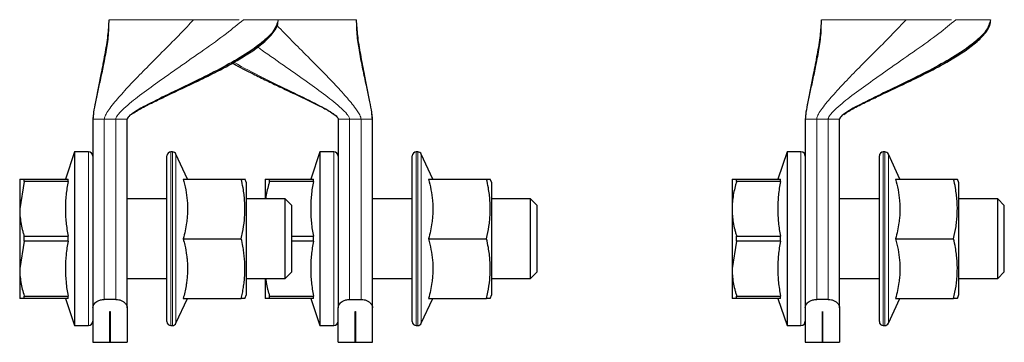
# Model space of a CAD drawing. Header units: millimetres. Extents: x 5 to 418, y 2 to 292.
# Tile 2 of 43: x 86 to 117, y 89 to 100. Entities that reach past the tile are written whole.
import ezdxf

# ---------------------------------------------------------------- set-up
doc = ezdxf.new("R2010")
doc.units = ezdxf.units.MM

msp = doc.modelspace()

# ---------------------------------------------------------------- linework, layer by layer
at = {"color": 7, "linetype": 'Continuous', "lineweight": 25}
for p, q in [((88.6834, 96.3807), (88.6834, 90.4639)), ((89.7584, 90.4639), (89.7584, 96.3807)), ((96.3884, 96.3807), (96.3884, 90.4639)), ((97.4634, 90.4639), (97.4634, 96.3807)), ((111.0584, 96.3807), (111.0584, 90.4639)), ((112.1334, 90.4639), (112.1334, 96.3807)), ((88.1084, 95.3557), (87.8177, 94.5057)), ((88.5472, 95.3557), (88.1084, 95.3557)), ((88.1084, 95.3557), (88.1084, 89.9057)), ((91.1788, 95.3557), (91.1334, 95.3557)), ((91.6548, 94.5057), (91.2921, 95.2835)), ((95.8134, 95.3557), (95.5227, 94.5057)), ((96.2522, 95.3557), (95.8134, 95.3557)), ((95.8134, 95.3557), (95.8134, 89.9057)), ((98.8838, 95.3557), (98.8384, 95.3557)), ((99.3598, 94.5057), (98.9971, 95.2835)), ((110.4834, 95.3557), (110.1927, 94.5057)), ((110.9222, 95.3557), (110.4834, 95.3557)), ((110.4834, 95.3557), (110.4834, 93.9932)), ((113.5538, 95.3557), (113.5084, 95.3557)), ((114.0298, 94.5057), (113.6671, 95.2835)), ((91.0084, 90.0307), (91.0084, 95.2307)), ((98.7134, 92.6307), (98.7134, 95.2307)), ((113.3834, 90.0307), (113.3834, 95.2307)), ((86.3834, 94.5057), (86.3834, 93.5682)), ((86.5259, 94.4282), (86.3834, 93.5682)), ((86.5259, 94.4282), (86.5259, 94.5057)), ((86.5259, 94.5057), (87.9021, 94.5057)), ((87.9021, 94.4282), (86.5259, 94.4282)), ((87.9021, 94.4282), (87.9021, 94.5057)), ((91.5195, 94.5057), (93.3424, 94.5057)), ((93.5084, 94.3807), (93.4583, 94.5061)), ((93.5084, 94.1462), (93.5084, 94.3807)), ((94.0884, 94.5057), (94.0884, 93.8807)), ((94.2309, 94.4282), (94.2309, 94.5057)), ((94.2309, 94.5057), (95.6071, 94.5057)), ((95.6071, 94.4282), (94.2309, 94.4282)), ((95.6071, 94.4282), (95.6071, 94.5057)), ((99.2245, 94.5057), (101.0474, 94.5057)), ((101.2134, 94.3807), (101.1634, 94.5057)), ((101.2134, 90.8807), (101.2134, 94.3807)), ((108.7584, 94.5057), (108.7584, 93.5682)), ((108.9009, 94.4282), (108.9009, 94.5057)), ((108.9009, 94.5057), (110.2771, 94.5057)), ((110.2771, 94.4282), (108.9009, 94.4282)), ((110.2771, 94.4282), (110.2771, 94.5057)), ((113.8945, 94.5057), (115.7174, 94.5057)), ((115.8834, 94.3807), (115.8334, 94.5057)), ((115.8834, 92.6307), (115.8834, 94.3807)), ((93.5084, 90.8807), (93.5084, 94.1462)), ((91.0084, 93.8807), (89.7584, 93.8807)), ((94.7251, 93.8807), (93.5084, 93.8807)), ((94.9334, 93.6724), (94.7251, 93.8807)), ((94.7251, 91.3807), (94.7251, 93.8807)), ((98.7134, 93.8807), (97.4634, 93.8807)), ((102.4301, 93.8807), (101.2134, 93.8807)), ((102.6384, 93.6724), (102.4301, 93.8807)), ((102.4301, 91.3807), (102.4301, 93.8807)), ((110.4834, 93.9932), (110.4834, 89.9057)), ((113.3834, 93.8807), (112.1334, 93.8807)), ((117.1001, 93.8807), (115.8834, 93.8807)), ((117.3084, 93.6724), (117.1001, 93.8807)), ((117.1001, 93.2557), (117.1001, 93.8807)), ((86.3834, 93.5682), (86.3834, 91.6932)), ((94.9334, 91.589), (94.9334, 93.6724)), ((102.6384, 91.7286), (102.6384, 93.6724)), ((108.7584, 93.5682), (108.7584, 91.6932)), ((117.3084, 91.589), (117.3084, 93.6724)), ((117.1001, 91.3807), (117.1001, 93.2557)), ((86.5259, 92.5532), (86.3834, 91.6932)), ((86.5259, 92.5532), (86.5259, 92.7081)), ((86.5259, 92.7081), (87.9021, 92.7081)), ((87.9021, 92.5532), (86.5259, 92.5532)), ((87.9021, 92.5532), (87.9021, 92.7081)), ((91.5195, 92.6307), (93.3424, 92.6307)), ((94.9334, 92.7081), (95.6071, 92.7081)), ((95.6071, 92.5532), (94.9334, 92.5532)), ((95.6071, 92.5532), (95.6071, 92.7081)), ((98.7134, 90.0307), (98.7134, 92.6307)), ((99.2245, 92.6307), (101.0474, 92.6307)), ((108.9009, 92.5532), (108.7584, 91.6932)), ((108.9009, 92.5532), (108.9009, 92.7081)), ((108.9009, 92.7081), (110.2771, 92.7081)), ((110.2771, 92.5532), (108.9009, 92.5532)), ((110.2771, 92.5532), (110.2771, 92.7081)), ((113.8945, 92.6307), (115.7174, 92.6307)), ((115.8834, 90.8807), (115.8834, 92.6307)), ((86.3834, 91.6932), (86.3834, 90.7557)), ((94.7251, 91.3807), (94.9334, 91.589)), ((102.4301, 91.3807), (102.6384, 91.589)), ((102.6384, 91.589), (102.6384, 91.7286)), ((108.7584, 91.6932), (108.7584, 90.7557)), ((117.1001, 91.3807), (117.3084, 91.589)), ((89.7584, 91.3807), (91.0084, 91.3807)), ((93.5084, 91.3807), (94.7251, 91.3807)), ((94.0884, 91.3807), (94.0884, 90.7557)), ((97.4634, 91.3807), (98.7134, 91.3807)), ((101.2134, 91.3807), (102.4301, 91.3807)), ((112.1334, 91.3807), (113.3834, 91.3807)), ((115.8834, 91.3807), (117.1001, 91.3807)), ((86.5259, 90.8331), (87.9021, 90.8331)), ((86.5259, 90.7557), (86.5259, 90.8331)), ((87.9021, 90.7557), (86.5259, 90.7557)), ((87.8177, 90.7557), (88.1084, 89.9057)), ((87.9021, 90.7557), (87.9021, 90.8331)), ((89.4001, 90.7269), (89.0417, 90.7269)), ((91.2921, 89.9779), (91.6548, 90.7557)), ((91.5195, 90.7557), (93.3424, 90.7557)), ((93.4583, 90.7553), (93.5084, 90.8807)), ((94.2309, 90.7557), (94.0884, 90.7557)), ((94.2309, 90.8331), (95.6071, 90.8331)), ((94.2309, 90.7557), (94.2309, 90.8331)), ((95.6071, 90.7557), (94.2309, 90.7557)), ((95.5227, 90.7557), (95.8134, 89.9057)), ((95.6071, 90.7557), (95.6071, 90.8331)), ((96.7467, 90.7269), (97.1051, 90.7269)), ((98.9971, 89.9779), (99.3598, 90.7557)), ((99.2245, 90.7557), (101.0474, 90.7557)), ((101.1634, 90.7557), (101.2134, 90.8807)), ((108.9009, 90.7557), (108.7584, 90.7557)), ((108.9009, 90.8331), (110.2771, 90.8331)), ((108.9009, 90.7557), (108.9009, 90.8331)), ((110.2771, 90.7557), (108.9009, 90.7557)), ((110.1927, 90.7557), (110.4834, 89.9057)), ((110.2771, 90.7557), (110.2771, 90.8331)), ((111.7751, 90.7269), (111.4167, 90.7269)), ((113.6671, 89.9779), (114.0298, 90.7557)), ((113.8945, 90.7557), (115.7174, 90.7557)), ((115.8334, 90.7557), (115.8834, 90.8807)), ((88.6834, 90.4639), (88.6834, 89.3807)), ((89.2197, 90.3464), (89.2222, 90.3464)), ((89.2197, 89.3807), (89.2197, 90.3464)), ((89.2222, 90.3464), (89.2222, 89.3807)), ((89.7584, 90.4639), (89.7584, 89.3807)), ((96.3884, 89.3807), (96.3884, 90.4639)), ((96.9247, 90.3464), (96.9272, 90.3464)), ((96.9247, 89.3807), (96.9247, 90.3464)), ((96.9272, 90.3464), (96.9272, 89.3807)), ((97.4634, 89.3807), (97.4634, 90.4639)), ((111.0584, 90.4639), (111.0584, 89.3807)), ((111.5947, 90.3464), (111.5972, 90.3464)), ((111.5947, 89.3807), (111.5947, 90.3464)), ((111.5972, 90.3464), (111.5972, 89.3807)), ((112.1334, 90.4639), (112.1334, 89.3807)), ((88.1084, 89.9057), (88.5472, 89.9057)), ((91.1334, 89.9057), (91.1788, 89.9057)), ((95.8134, 89.9057), (96.2522, 89.9057)), ((98.8384, 89.9057), (98.8838, 89.9057)), ((110.4834, 89.9057), (110.9222, 89.9057)), ((113.5084, 89.9057), (113.5538, 89.9057)), ((88.6834, 89.3807), (89.2197, 89.3807)), ((89.2222, 89.3807), (89.7584, 89.3807)), ((96.3884, 89.3807), (96.9247, 89.3807)), ((96.9272, 89.3807), (97.4634, 89.3807)), ((111.0584, 89.3807), (111.5947, 89.3807)), ((111.5972, 89.3807), (112.1334, 89.3807))]:
    msp.add_line(p, q, dxfattribs=at)
at = {"color": 7, "linetype": 'Continuous', "lineweight": 18}
for p, q in [((89.4001, 96.3807), (89.0417, 96.3807)), ((89.0417, 90.7269), (89.0417, 96.3807)), ((89.5168, 96.3807), (89.4001, 96.3807)), ((89.4001, 96.3807), (89.4001, 90.7269)), ((96.7467, 96.3807), (96.6301, 96.3807)), ((97.1051, 96.3807), (96.7467, 96.3807)), ((96.7467, 90.7269), (96.7467, 96.3807)), ((97.1051, 96.3807), (97.1051, 90.7269)), ((111.7751, 96.3807), (111.4167, 96.3807)), ((111.4167, 90.7269), (111.4167, 96.3807)), ((111.8918, 96.3807), (111.7751, 96.3807)), ((111.7751, 96.3807), (111.7751, 90.7269)), ((88.5472, 95.3557), (88.5472, 89.9057)), ((91.1334, 95.3557), (91.1334, 89.9057)), ((91.1788, 89.9057), (91.1788, 95.3557)), ((91.2921, 95.2835), (91.2921, 89.9779)), ((96.2522, 95.3557), (96.2522, 89.9057)), ((98.8384, 95.3557), (98.8384, 92.6307)), ((98.8838, 92.6307), (98.8838, 95.3557)), ((98.9971, 95.2835), (98.9971, 92.6307)), ((110.9222, 95.3557), (110.9222, 93.9932)), ((113.5084, 95.3557), (113.5084, 89.9057)), ((113.5538, 89.9057), (113.5538, 95.3557)), ((113.6671, 95.2835), (113.6671, 89.9779)), ((110.9222, 93.9932), (110.9222, 89.9057)), ((98.8384, 92.6307), (98.8384, 89.9057)), ((98.8838, 89.9057), (98.8838, 92.6307)), ((98.9971, 92.6307), (98.9971, 89.9779))]:
    msp.add_line(p, q, dxfattribs=at)
at = {"color": 7, "linetype": 'Continuous', "lineweight": 25}
for centre, radius, start, end in [((88.5472, 95.2194), 0.1363, 0, 90), ((91.1334, 95.2307), 0.125, 90, 180), ((91.1788, 95.2307), 0.125, 25, 90), ((96.2522, 95.2194), 0.1363, 0, 90), ((98.8384, 95.2307), 0.125, 90, 180), ((98.8838, 95.2307), 0.125, 25, 90), ((110.9222, 95.2194), 0.1363, 0, 90), ((113.5084, 95.2307), 0.125, 90, 180), ((113.5538, 95.2307), 0.125, 25, 90), ((88.5472, 90.0419), 0.1363, 270, 0), ((91.1334, 90.0307), 0.125, 180, 270), ((96.2522, 90.0419), 0.1363, 270, 0), ((98.8384, 90.0307), 0.125, 180, 270), ((110.9222, 90.0419), 0.1363, 270, 0), ((113.5084, 90.0307), 0.125, 180, 270), ((91.1788, 90.0307), 0.125, 270, 335), ((98.8838, 90.0307), 0.125, 270, 335), ((113.5538, 90.0307), 0.125, 270, 335)]:
    msp.add_arc(centre, radius, start, end, dxfattribs=at)
for points, knots in [([(89.1834, 99.5057), (89.1739, 99.3406), (89.1528, 98.9744), (89.0534, 98.4016), (88.9198, 97.7077), (88.7961, 97.1047), (88.7048, 96.6374), (88.6895, 96.454), (88.6834, 96.3807)], [0, 0, 0, 0, 0.1565048, 0.3471379, 0.5496938, 0.8258186, 0.9304017, 1, 1, 1, 1]), ([(94.5032, 99.5057), (94.4682, 99.3928), (94.3915, 99.1451), (94.0266, 98.8076), (93.5203, 98.4401), (92.862, 98.0585), (92.0809, 97.6561), (91.281, 97.2711), (90.6373, 96.9625), (90.2092, 96.7397), (89.981, 96.6058), (89.8372, 96.5045), (89.7753, 96.4332), (89.7603, 96.3997), (89.759, 96.3867), (89.7584, 96.3807)], [0, 0, 0, 0, 0.0781591, 0.1714186, 0.2791858, 0.4190541, 0.5640356, 0.7218879, 0.857226, 0.9114767, 0.9541996, 0.9837127, 0.9942303, 0.9973255, 1, 1, 1, 1]), ([(89.8903, 96.534), (89.9992, 96.6032), (90.2353, 96.753), (90.622, 96.9379), (91.2127, 97.22), (91.8763, 97.5272), (92.6386, 97.9048), (93.3474, 98.2914), (93.9662, 98.6923), (94.3422, 99.0742), (94.4847, 99.3169), (94.5007, 99.4444), (94.5084, 99.5057)], [0, 0, 0, 0, 0.0692902, 0.1502467, 0.2281051, 0.4207614, 0.540738, 0.6825376, 0.8525186, 0.9319948, 0.9672792, 1, 1, 1, 1]), ([(97.4634, 96.3807), (97.4573, 96.454), (97.4421, 96.6374), (97.3508, 97.1047), (97.227, 97.7077), (97.0935, 98.4016), (96.9941, 98.9744), (96.9729, 99.3406), (96.9634, 99.5057)], [0, 0, 0, 0, 0.0695983, 0.1741814, 0.4503062, 0.6528621, 0.8434952, 1, 1, 1, 1]), ([(111.5584, 99.5057), (111.5489, 99.3406), (111.5278, 98.9744), (111.4284, 98.4016), (111.2948, 97.7077), (111.1711, 97.1047), (111.0798, 96.6374), (111.0645, 96.454), (111.0584, 96.3807)], [0, 0, 0, 0, 0.1565048, 0.3471379, 0.5496938, 0.8258186, 0.9304017, 1, 1, 1, 1]), ([(116.8782, 99.5057), (116.8432, 99.3928), (116.7665, 99.1451), (116.4016, 98.8076), (115.8953, 98.4401), (115.237, 98.0585), (114.4559, 97.6561), (113.656, 97.2711), (113.0123, 96.9625), (112.5842, 96.7397), (112.356, 96.6058), (112.2122, 96.5045), (112.1503, 96.4332), (112.1353, 96.3997), (112.134, 96.3867), (112.1334, 96.3807)], [0, 0, 0, 0, 0.0781591, 0.1714186, 0.2791858, 0.4190541, 0.5640356, 0.7218879, 0.857226, 0.9114767, 0.9541996, 0.9837127, 0.9942303, 0.9973255, 1, 1, 1, 1]), ([(112.2653, 96.534), (112.3742, 96.6032), (112.6103, 96.753), (112.997, 96.9379), (113.5877, 97.22), (114.2513, 97.5272), (115.0136, 97.9048), (115.7224, 98.2914), (116.3412, 98.6923), (116.7172, 99.0742), (116.8597, 99.3169), (116.8757, 99.4444), (116.8834, 99.5057)], [0, 0, 0, 0, 0.0692902, 0.1502467, 0.2281051, 0.4207614, 0.540738, 0.6825376, 0.8525186, 0.9319948, 0.9672792, 1, 1, 1, 1]), ([(93.0686, 98.1485), (93.0745, 98.1449), (93.2824, 98.0182), (93.642, 97.8411), (94.129, 97.5979), (94.5671, 97.39), (95.151, 97.1161), (95.7224, 96.8488), (96.1631, 96.608), (96.3268, 96.4857), (96.3732, 96.4285), (96.3864, 96.4003), (96.3878, 96.3869), (96.3884, 96.3807)], [0, 0, 0, 0, 0.0054185, 0.1930849, 0.3171889, 0.4371544, 0.5775311, 0.8286082, 0.937091, 0.9755818, 0.9894287, 0.9950459, 1, 1, 1, 1]), ([(86.3834, 94.5057), (86.3853, 94.5057), (86.389, 94.5057), (86.4184, 94.5057), (86.456, 94.5057), (86.4936, 94.5057), (86.5151, 94.5057), (86.5259, 94.5057)], [0, 0, 0, 0, 0.2471218, 0.4960173, 0.7472812, 0.8735361, 1, 1, 1, 1]), ([(87.9021, 94.4282), (87.8898, 94.3579), (87.853, 94.1463), (87.8164, 93.7894), (87.8159, 93.4299), (87.8427, 93.0686), (87.8783, 92.8525), (87.9021, 92.7081)], [0, 0, 0, 0, 0.1235667, 0.3715306, 0.6213176, 0.7468832, 1, 1, 1, 1]), ([(91.5195, 94.5057), (91.5339, 94.4502), (91.5769, 94.2835), (91.6298, 94.0015), (91.6551, 93.7151), (91.6553, 93.4835), (91.6453, 93.3076), (91.6223, 93.1061), (91.5827, 92.8797), (91.5406, 92.7138), (91.5195, 92.6307)], [0, 0, 0, 0, 0.0901074, 0.2706917, 0.4520338, 0.5444532, 0.6375579, 0.7308836, 0.8652301, 1, 1, 1, 1]), ([(93.3424, 92.6307), (93.3566, 92.6952), (93.3993, 92.8891), (93.438, 93.1508), (93.457, 93.4157), (93.46, 93.6172), (93.4513, 93.8207), (93.4311, 94.0242), (93.3971, 94.2532), (93.3625, 94.4131), (93.3424, 94.5057)], [0, 0, 0, 0, 0.1043667, 0.3134641, 0.4185227, 0.5258403, 0.6334232, 0.7417563, 0.8503081, 1, 1, 1, 1]), ([(93.3424, 94.5057), (93.3698, 94.5057), (93.4109, 94.5057), (93.4424, 94.5057), (93.4566, 94.5057), (93.4571, 94.5057), (93.4573, 94.5057)], [0, 0, 0, 0, 0.4176507, 0.6269556, 0.837075, 1, 1, 1, 1]), ([(94.0884, 94.5057), (94.0902, 94.5057), (94.0939, 94.5057), (94.1235, 94.5057), (94.168, 94.5057), (94.2099, 94.5057), (94.2309, 94.5057)], [0, 0, 0, 0, 0.2469561, 0.4952833, 0.7471831, 1, 1, 1, 1]), ([(94.2309, 94.4282), (94.2203, 94.3934), (94.1885, 94.2888), (94.1462, 94.1118), (94.1161, 93.9637), (94.1094, 93.886), (94.1089, 93.8807)], [0, 0, 0, 0, 0.1935396, 0.5814898, 0.971196, 1, 1, 1, 1]), ([(95.6071, 94.4282), (95.5947, 94.3573), (95.5699, 94.2153), (95.5435, 94.0008), (95.5265, 93.7849), (95.5208, 93.5688), (95.5264, 93.353), (95.5432, 93.1377), (95.5697, 92.9225), (95.5946, 92.7796), (95.6071, 92.7081)], [0, 0, 0, 0, 0.1245488, 0.2492466, 0.3745041, 0.5, 0.6244574, 0.7491579, 0.874495, 1, 1, 1, 1]), ([(99.2245, 94.5057), (99.2522, 94.3944), (99.3077, 94.1715), (99.3465, 93.8876), (99.3601, 93.658), (99.3603, 93.4835), (99.3503, 93.3076), (99.3273, 93.1061), (99.2877, 92.8797), (99.2456, 92.7138), (99.2245, 92.6307)], [0, 0, 0, 0, 0.1802858, 0.3612273, 0.4520422, 0.5444602, 0.6375635, 0.7308877, 0.8652322, 1, 1, 1, 1]), ([(101.0474, 92.6307), (101.0747, 92.7601), (101.1158, 92.9543), (101.1476, 93.2165), (101.162, 93.4157), (101.165, 93.6172), (101.1563, 93.8207), (101.1361, 94.0242), (101.1021, 94.2532), (101.0675, 94.4131), (101.0474, 94.5057)], [0, 0, 0, 0, 0.208821, 0.3134713, 0.4185288, 0.5258452, 0.633427, 0.741759, 0.8503097, 1, 1, 1, 1]), ([(101.0474, 94.5057), (101.0597, 94.5057), (101.0853, 94.5057), (101.1164, 94.5057), (101.1414, 94.5057), (101.1571, 94.5057), (101.1642, 94.5057), (101.1628, 94.5057), (101.1625, 94.5057)], [0, 0, 0, 0, 0.179976, 0.3722088, 0.5646817, 0.7580235, 0.951722, 1, 1, 1, 1]), ([(108.7584, 94.5057), (108.7602, 94.5057), (108.7639, 94.5057), (108.7935, 94.5057), (108.838, 94.5057), (108.8799, 94.5057), (108.9009, 94.5057)], [0, 0, 0, 0, 0.2469561, 0.4952833, 0.7471831, 1, 1, 1, 1]), ([(108.9009, 94.4282), (108.8903, 94.3934), (108.8586, 94.2888), (108.8149, 94.1119), (108.7774, 93.8965), (108.7604, 93.7146), (108.7589, 93.6049), (108.7584, 93.5682)], [0, 0, 0, 0, 0.1239874, 0.3725204, 0.6221783, 0.8735947, 1, 1, 1, 1]), ([(110.2771, 94.4282), (110.2647, 94.3573), (110.2399, 94.2153), (110.2135, 94.0008), (110.1965, 93.7849), (110.1908, 93.5688), (110.1964, 93.353), (110.2132, 93.1377), (110.2397, 92.9225), (110.2646, 92.7796), (110.2771, 92.7081)], [0, 0, 0, 0, 0.1245488, 0.2492466, 0.3745041, 0.5, 0.6244574, 0.7491579, 0.874495, 1, 1, 1, 1]), ([(113.8945, 94.5057), (113.9222, 94.3944), (113.9777, 94.1715), (114.0165, 93.8876), (114.0301, 93.658), (114.0303, 93.4835), (114.0203, 93.3076), (113.9973, 93.1061), (113.9577, 92.8797), (113.9156, 92.7138), (113.8945, 92.6307)], [0, 0, 0, 0, 0.1802858, 0.3612273, 0.4520422, 0.5444602, 0.6375635, 0.7308877, 0.8652322, 1, 1, 1, 1]), ([(115.7174, 92.6307), (115.7447, 92.7601), (115.7858, 92.9543), (115.8176, 93.2165), (115.832, 93.4157), (115.835, 93.6172), (115.8263, 93.8207), (115.8061, 94.0242), (115.7721, 94.2532), (115.7375, 94.4131), (115.7174, 94.5057)], [0, 0, 0, 0, 0.208821, 0.3134713, 0.4185288, 0.5258452, 0.633427, 0.741759, 0.8503097, 1, 1, 1, 1]), ([(115.7174, 94.5057), (115.7346, 94.5057), (115.7648, 94.5057), (115.797, 94.5057), (115.8185, 94.5057), (115.8314, 94.5057), (115.8324, 94.5057), (115.8329, 94.5057)], [0, 0, 0, 0, 0.2546289, 0.4467298, 0.6390937, 0.8323893, 1, 1, 1, 1]), ([(86.3834, 93.5682), (86.3853, 93.4964), (86.389, 93.3523), (86.4184, 93.1365), (86.456, 92.9574), (86.4936, 92.8147), (86.5151, 92.7437), (86.5259, 92.7081)], [0, 0, 0, 0, 0.2471218, 0.4960173, 0.7472812, 0.8735361, 1, 1, 1, 1]), ([(108.7584, 93.5682), (108.7603, 93.4964), (108.764, 93.3523), (108.7934, 93.1365), (108.831, 92.9574), (108.8686, 92.8147), (108.8901, 92.7437), (108.9009, 92.7081)], [0, 0, 0, 0, 0.2471218, 0.4960173, 0.7472812, 0.8735361, 1, 1, 1, 1]), ([(87.9021, 92.5532), (87.8789, 92.4124), (87.8324, 92.1296), (87.8103, 91.6992), (87.8289, 91.3387), (87.8643, 91.0498), (87.8895, 90.9056), (87.9021, 90.8331)], [0, 0, 0, 0, 0.2470074, 0.4956886, 0.746679, 0.8728708, 1, 1, 1, 1]), ([(91.5195, 92.6307), (91.537, 92.5624), (91.5808, 92.3916), (91.6212, 92.1662), (91.6447, 91.9564), (91.6544, 91.7969), (91.6557, 91.6359), (91.6482, 91.4735), (91.6323, 91.3111), (91.6063, 91.1368), (91.5698, 90.9513), (91.5363, 90.8209), (91.5195, 90.7557)], [0, 0, 0, 0, 0.1108122, 0.2772101, 0.3608565, 0.444657, 0.5301525, 0.6158318, 0.7020388, 0.7884053, 0.8941091, 1, 1, 1, 1]), ([(93.3424, 90.7557), (93.3547, 90.8113), (93.3803, 90.9264), (93.4115, 91.1021), (93.4363, 91.2828), (93.4526, 91.4648), (93.4598, 91.6487), (93.4572, 91.8342), (93.4449, 92.021), (93.423, 92.2078), (93.3903, 92.4115), (93.3596, 92.5519), (93.3424, 92.6307)], [0, 0, 0, 0, 0.0899804, 0.1860887, 0.2823171, 0.3789798, 0.4758209, 0.5745607, 0.6735044, 0.7730079, 0.87267, 1, 1, 1, 1]), ([(95.6071, 92.5532), (95.5948, 92.4829), (95.558, 92.2713), (95.5214, 91.9144), (95.5209, 91.5549), (95.5477, 91.1936), (95.5833, 90.9775), (95.6071, 90.8331)], [0, 0, 0, 0, 0.1235667, 0.3715306, 0.6213176, 0.7468832, 1, 1, 1, 1]), ([(99.2245, 92.6307), (99.2389, 92.5752), (99.2819, 92.4085), (99.3348, 92.1265), (99.3601, 91.8401), (99.3603, 91.6085), (99.3503, 91.4326), (99.3273, 91.2311), (99.2877, 91.0047), (99.2456, 90.8388), (99.2245, 90.7557)], [0, 0, 0, 0, 0.0901074, 0.2706917, 0.4520338, 0.5444532, 0.6375579, 0.7308836, 0.8652301, 1, 1, 1, 1]), ([(101.0474, 90.7557), (101.0616, 90.8202), (101.1043, 91.0141), (101.143, 91.2758), (101.162, 91.5407), (101.165, 91.7422), (101.1563, 91.9457), (101.1361, 92.1492), (101.1021, 92.3782), (101.0675, 92.5381), (101.0474, 92.6307)], [0, 0, 0, 0, 0.1043667, 0.3134641, 0.4185227, 0.5258403, 0.6334232, 0.7417563, 0.8503081, 1, 1, 1, 1]), ([(110.2771, 92.5532), (110.2648, 92.4829), (110.228, 92.2713), (110.1914, 91.9144), (110.1909, 91.5549), (110.2177, 91.1936), (110.2533, 90.9775), (110.2771, 90.8331)], [0, 0, 0, 0, 0.1235667, 0.3715306, 0.6213176, 0.7468832, 1, 1, 1, 1]), ([(113.8945, 92.6307), (113.9089, 92.5752), (113.9519, 92.4085), (114.0048, 92.1265), (114.0301, 91.8401), (114.0303, 91.6085), (114.0203, 91.4326), (113.9973, 91.2311), (113.9577, 91.0047), (113.9156, 90.8388), (113.8945, 90.7557)], [0, 0, 0, 0, 0.0901074, 0.2706917, 0.4520338, 0.5444532, 0.6375579, 0.7308836, 0.8652301, 1, 1, 1, 1]), ([(115.7174, 90.7557), (115.7316, 90.8202), (115.7743, 91.0141), (115.813, 91.2758), (115.832, 91.5407), (115.835, 91.7422), (115.8263, 91.9457), (115.8061, 92.1492), (115.7721, 92.3782), (115.7375, 92.5381), (115.7174, 92.6307)], [0, 0, 0, 0, 0.10436672, 0.31346414, 0.41852274, 0.52584026, 0.63342318, 0.74175631, 0.85030811, 1, 1, 1, 1]), ([(86.3834, 91.6932), (86.3852, 91.6215), (86.3889, 91.4776), (86.4185, 91.2618), (86.463, 91.0464), (86.5049, 90.9043), (86.5259, 90.8331)], [0, 0, 0, 0, 0.2469561, 0.4952833, 0.7471831, 1, 1, 1, 1]), ([(108.7584, 91.6932), (108.7603, 91.6214), (108.764, 91.4773), (108.7934, 91.2615), (108.831, 91.0824), (108.8686, 90.9397), (108.8901, 90.8687), (108.9009, 90.8331)], [0, 0, 0, 0, 0.2471218, 0.4960173, 0.7472812, 0.8735361, 1, 1, 1, 1]), ([(94.1105, 91.3807), (94.1151, 91.3413), (94.1283, 91.2292), (94.1613, 91.0824), (94.1985, 90.9397), (94.2201, 90.8687), (94.2309, 90.8331)], [0, 0, 0, 0, 0.2130914, 0.6054098, 0.8025418, 1, 1, 1, 1]), ([(86.5259, 90.7557), (86.5153, 90.7557), (86.4836, 90.7557), (86.4399, 90.7557), (86.4024, 90.7557), (86.3854, 90.7557), (86.3839, 90.7557), (86.3834, 90.7557)], [0, 0, 0, 0, 0.1239874, 0.3725204, 0.6221783, 0.8735947, 1, 1, 1, 1]), ([(88.6834, 90.4639), (88.6895, 90.4986), (88.7014, 90.5669), (88.7855, 90.6518), (88.8927, 90.7065), (88.9806, 90.7256), (89.0311, 90.7267), (89.0417, 90.7269)], [0, 0, 0, 0, 0.2897266, 0.5701644, 0.7589, 0.9488943, 1, 1, 1, 1]), ([(89.4001, 90.7269), (89.4343, 90.7246), (89.5027, 90.72), (89.5948, 90.6858), (89.6745, 90.6345), (89.7367, 90.5625), (89.7575, 90.5021), (89.7583, 90.4681), (89.7584, 90.4639)], [0, 0, 0, 0, 0.1625415, 0.324504, 0.4998447, 0.7117953, 0.9647227, 1, 1, 1, 1]), ([(93.4573, 90.7557), (93.4577, 90.7557), (93.4593, 90.7557), (93.4507, 90.7557), (93.4312, 90.7557), (93.397, 90.7557), (93.3624, 90.7557), (93.3424, 90.7557)], [0, 0, 0, 0, 0.0517101, 0.2668692, 0.4835287, 0.7006256, 1, 1, 1, 1]), ([(96.3884, 90.4639), (96.3945, 90.4986), (96.4064, 90.5669), (96.4905, 90.6518), (96.5977, 90.7065), (96.6856, 90.7256), (96.7361, 90.7267), (96.7467, 90.7269)], [0, 0, 0, 0, 0.2897266, 0.5701644, 0.7589, 0.9488943, 1, 1, 1, 1]), ([(97.1051, 90.7269), (97.1393, 90.7246), (97.2077, 90.72), (97.2998, 90.6858), (97.3795, 90.6345), (97.4417, 90.5625), (97.4625, 90.5021), (97.4633, 90.4681), (97.4634, 90.4639)], [0, 0, 0, 0, 0.1625415, 0.324504, 0.4998447, 0.7117953, 0.9647227, 1, 1, 1, 1]), ([(101.1629, 90.7557), (101.163, 90.7557), (101.1646, 90.7557), (101.1581, 90.7557), (101.1429, 90.7557), (101.1175, 90.7557), (101.0858, 90.7557), (101.0597, 90.7557), (101.0474, 90.7557)], [0, 0, 0, 0, 0.0260624, 0.223648, 0.4216313, 0.6206784, 0.8200173, 1, 1, 1, 1]), ([(111.0584, 90.4639), (111.0645, 90.4986), (111.0764, 90.5669), (111.1605, 90.6518), (111.2677, 90.7065), (111.3556, 90.7256), (111.4061, 90.7267), (111.4167, 90.7269)], [0, 0, 0, 0, 0.2897266, 0.5701644, 0.7589, 0.9488943, 1, 1, 1, 1]), ([(111.7751, 90.7269), (111.8093, 90.7246), (111.8777, 90.72), (111.9698, 90.6858), (112.0495, 90.6345), (112.1117, 90.5625), (112.1325, 90.5021), (112.1333, 90.4681), (112.1334, 90.4639)], [0, 0, 0, 0, 0.1625415, 0.324504, 0.4998447, 0.7117953, 0.9647227, 1, 1, 1, 1]), ([(115.8325, 90.7557), (115.8323, 90.7557), (115.8319, 90.7557), (115.8197, 90.7557), (115.7981, 90.7557), (115.7653, 90.7557), (115.7346, 90.7557), (115.7174, 90.7557)], [0, 0, 0, 0, 0.1491931, 0.3470637, 0.546054, 0.7453615, 1, 1, 1, 1])]:
    msp.add_open_spline(points, degree=3, knots=knots, dxfattribs=at)
at = {"color": 7, "linetype": 'Continuous', "lineweight": 18}
for points, knots in [([(88.6834, 96.3807), (88.6838, 96.3961), (88.6848, 96.4311), (88.6906, 96.4854), (88.7043, 96.5875), (88.7447, 96.8105), (88.8164, 97.143), (88.9107, 97.567), (89.0137, 98.0428), (89.1085, 98.5481), (89.1865, 99.0389), (89.188, 99.3616), (89.1887, 99.5057)], [0, 0, 0, 0, 0.0099752, 0.0227376, 0.0385251, 0.0874751, 0.2105611, 0.3489151, 0.5023605, 0.6887822, 0.8609651, 1, 1, 1, 1]), ([(89.0417, 96.3807), (89.0433, 96.396), (89.0468, 96.4308), (89.0679, 96.4849), (89.118, 96.586), (89.269, 96.8067), (89.5487, 97.1367), (89.9401, 97.5579), (90.4024, 98.0312), (90.9049, 98.5356), (91.4008, 99.0294), (91.7085, 99.3587), (91.8459, 99.5057)], [0, 0, 0, 0, 0.0104671, 0.023728, 0.0399997, 0.0899986, 0.2145276, 0.3535562, 0.5069635, 0.6923344, 0.8625907, 1, 1, 1, 1]), ([(89.4001, 96.3807), (89.4018, 96.3935), (89.4056, 96.4224), (89.4347, 96.4783), (89.513, 96.5846), (89.7495, 96.8139), (90.1682, 97.1448), (90.748, 97.567), (91.4265, 98.0418), (92.1485, 98.5463), (92.8436, 99.0359), (93.2361, 99.3609), (93.4109, 99.5057)], [0, 0, 0, 0, 0.0070991, 0.0161411, 0.0348424, 0.0819148, 0.2037604, 0.3426684, 0.4976105, 0.686255, 0.8602833, 1, 1, 1, 1]), ([(94.4728, 99.3234), (94.5459, 99.2453), (94.7799, 98.9953), (95.1931, 98.5849), (95.6997, 98.0761), (96.1759, 97.5907), (96.5786, 97.1583), (96.8691, 96.8174), (97.0317, 96.5847), (97.0959, 96.4496), (97.1023, 96.4013), (97.1051, 96.3807)], [0, 0, 0, 0, 0.0775312, 0.2482762, 0.4352761, 0.6209451, 0.7689772, 0.889933, 0.9649243, 0.9850444, 1, 1, 1, 1]), ([(94.5084, 99.5057), (94.606, 99.5057), (94.8706, 99.5057), (95.2866, 99.5057), (95.7361, 99.5057), (96.1342, 99.5057), (96.468, 99.5057), (96.7232, 99.5057), (96.8993, 99.5057), (96.9385, 99.5057), (96.9582, 99.5057)], [0, 0, 0, 0, 0.0770148, 0.2088699, 0.3407249, 0.4725799, 0.6044349, 0.73629, 0.868145, 1, 1, 1, 1]), ([(96.9582, 99.5057), (96.9584, 99.3689), (96.9589, 99.0631), (97.0303, 98.5966), (97.1235, 98.0881), (97.2288, 97.6001), (97.3256, 97.1647), (97.3998, 96.8213), (97.4432, 96.5867), (97.4608, 96.4502), (97.4627, 96.4014), (97.4634, 96.3807)], [0, 0, 0, 0, 0.1318723, 0.2947166, 0.4721293, 0.6472961, 0.7861969, 0.8989828, 0.9682171, 0.9865443, 1, 1, 1, 1]), ([(111.0584, 96.3807), (111.0588, 96.3961), (111.0598, 96.4311), (111.0656, 96.4854), (111.0793, 96.5875), (111.1197, 96.8105), (111.1914, 97.143), (111.2857, 97.567), (111.3887, 98.0428), (111.4835, 98.5481), (111.5615, 99.0389), (111.563, 99.3616), (111.5637, 99.5057)], [0, 0, 0, 0, 0.0099752, 0.0227376, 0.0385251, 0.0874751, 0.2105611, 0.3489151, 0.5023605, 0.6887822, 0.8609651, 1, 1, 1, 1]), ([(111.4167, 96.3807), (111.4183, 96.396), (111.4218, 96.4308), (111.4429, 96.4849), (111.493, 96.586), (111.644, 96.8067), (111.9237, 97.1367), (112.3151, 97.5579), (112.7774, 98.0312), (113.2799, 98.5356), (113.7758, 99.0294), (114.0835, 99.3587), (114.2209, 99.5057)], [0, 0, 0, 0, 0.0104671, 0.023728, 0.0399997, 0.0899986, 0.2145276, 0.3535562, 0.5069635, 0.6923344, 0.8625907, 1, 1, 1, 1]), ([(111.7751, 96.3807), (111.7768, 96.3935), (111.7806, 96.4224), (111.8097, 96.4783), (111.888, 96.5846), (112.1245, 96.8139), (112.5432, 97.1448), (113.123, 97.567), (113.8015, 98.0418), (114.5235, 98.5463), (115.2186, 99.0359), (115.6111, 99.3609), (115.7859, 99.5057)], [0, 0, 0, 0, 0.0070991, 0.0161411, 0.0348424, 0.0819148, 0.2037604, 0.3426684, 0.4976105, 0.686255, 0.8602833, 1, 1, 1, 1]), ([(96.7467, 96.3807), (96.7451, 96.3935), (96.7413, 96.4224), (96.7122, 96.4783), (96.6339, 96.5846), (96.3973, 96.8139), (95.9787, 97.1448), (95.3985, 97.5668), (94.722, 98.0424), (94.1903, 98.4067), (93.8895, 98.6253), (93.8448, 98.6577)], [0, 0, 0, 0, 0.0098718, 0.0224454, 0.0484511, 0.1139089, 0.2833446, 0.4765068, 0.6919657, 0.9542905, 1, 1, 1, 1]), ([(96.3884, 96.3807), (96.3874, 96.3885), (96.3852, 96.4058), (96.3673, 96.4377), (96.3069, 96.5067), (96.1655, 96.6058), (95.9378, 96.7397), (95.5094, 96.9625), (94.8665, 97.2716), (93.9993, 97.6848), (93.4152, 98.0001), (93.1041, 98.168)], [0, 0, 0, 0, 0.0056209, 0.0124626, 0.0264581, 0.0743732, 0.1437348, 0.2318121, 0.4515365, 0.7078134, 1, 1, 1, 1])]:
    msp.add_open_spline(points, degree=3, knots=knots, dxfattribs=at)
for points in [[(89.1887, 99.5057), (89.2083, 99.5057), (89.2475, 99.5057), (89.4236, 99.5057), (89.6788, 99.5057), (90.0126, 99.5057), (90.4108, 99.5057), (90.86, 99.5057), (91.344, 99.5057), (91.6786, 99.5057), (91.8459, 99.5057)], [(91.8459, 99.5057), (92.0997, 99.5057), (92.6072, 99.5057), (93.0549, 99.5057), (93.2787, 99.5057)], [(93.4109, 99.5057), (93.5616, 99.5057), (93.863, 99.5057), (94.1955, 99.5057), (94.4294, 99.5057), (94.4786, 99.5057), (94.5032, 99.5057)], [(111.5637, 99.5057), (111.5833, 99.5057), (111.6225, 99.5057), (111.7986, 99.5057), (112.0538, 99.5057), (112.3876, 99.5057), (112.7858, 99.5057), (113.235, 99.5057), (113.719, 99.5057), (114.0536, 99.5057), (114.2209, 99.5057)], [(114.2209, 99.5057), (114.4747, 99.5057), (114.9822, 99.5057), (115.4299, 99.5057), (115.6537, 99.5057)], [(115.7859, 99.5057), (115.9366, 99.5057), (116.238, 99.5057), (116.5705, 99.5057), (116.8044, 99.5057), (116.8536, 99.5057), (116.8782, 99.5057)], [(89.0417, 96.3807), (88.9948, 96.3807), (88.9009, 96.3807), (88.7824, 96.3807), (88.6996, 96.3807), (88.6888, 96.3807), (88.6834, 96.3807)], [(89.7584, 96.3807), (89.7551, 96.3807), (89.7484, 96.3807), (89.696, 96.3807), (89.6186, 96.3807), (89.5507, 96.3807), (89.5168, 96.3807)], [(96.6301, 96.3807), (96.5961, 96.3807), (96.5283, 96.3807), (96.4509, 96.3807), (96.3984, 96.3807), (96.3917, 96.3807), (96.3884, 96.3807)], [(97.4634, 96.3807), (97.458, 96.3807), (97.4473, 96.3807), (97.3644, 96.3807), (97.2459, 96.3807), (97.152, 96.3807), (97.1051, 96.3807)], [(111.4167, 96.3807), (111.3698, 96.3807), (111.2759, 96.3807), (111.1574, 96.3807), (111.0746, 96.3807), (111.0638, 96.3807), (111.0584, 96.3807)], [(112.1334, 96.3807), (112.1301, 96.3807), (112.1234, 96.3807), (112.071, 96.3807), (111.9936, 96.3807), (111.9257, 96.3807), (111.8918, 96.3807)]]:
    msp.add_open_spline(points, degree=3, dxfattribs=at)

doc.saveas('drawing.dxf')
